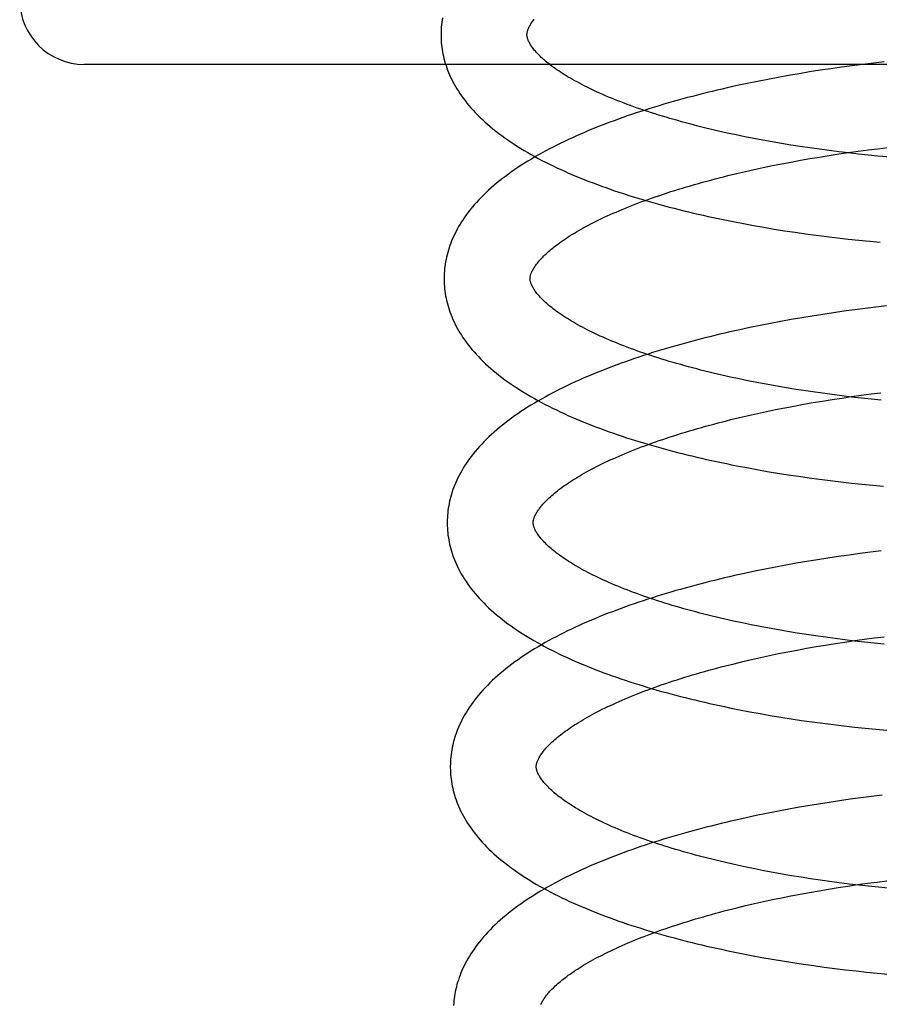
# Model space of a CAD drawing. Header units: inches. Extents: x 0 to 184, y 0 to 119.
# Tile 81 of 113: x 110.15 to 110.35, y 39.717 to 39.946. Entities that reach past the tile are written whole.
import ezdxf

# ---------------------------------------------------------------- set-up
doc = ezdxf.new("R2010")
doc.units = ezdxf.units.IN
doc.header["$LTSCALE"] = 10.121375
doc.header["$MEASUREMENT"] = 0
doc.linetypes.add('HIDDEN', pattern=[0.2, 0.1, -0.1])
doc.layers.add('DEFAULT_2', color=8, linetype='HIDDEN')

msp = doc.modelspace()

# ---------------------------------------------------------------- linework, layer by layer
at = {"layer": 'DEFAULT_2', "color": 8, "linetype": 'HIDDEN'}
for p, q in [((110.16748, 43.40315), (110.16748, 37.90265)), ((110.34858, 39.93628), (110.3461, 39.93597)), ((110.35107, 39.93656), (110.34858, 39.93628)), ((110.72498, 39.93597), (110.16498, 39.93597)), ((110.33375, 39.93421), (110.3313, 39.93381)), ((110.33621, 39.9346), (110.33375, 39.93421)), ((110.33867, 39.93497), (110.33621, 39.9346)), ((110.34114, 39.93532), (110.33867, 39.93497)), ((110.34362, 39.93566), (110.34114, 39.93532)), ((110.3461, 39.93597), (110.34362, 39.93566)), ((110.31925, 39.93153), (110.31689, 39.93102)), ((110.32163, 39.93202), (110.31925, 39.93153)), ((110.32403, 39.93249), (110.32163, 39.93202)), ((110.32644, 39.93295), (110.32403, 39.93249)), ((110.32887, 39.93339), (110.32644, 39.93295)), ((110.3313, 39.93381), (110.32887, 39.93339)), ((110.31689, 39.93102), (110.31454, 39.9305)), ((110.31869, 39.91914), (110.31663, 39.91956)), ((110.32078, 39.91872), (110.31869, 39.91914)), ((110.3229, 39.91832), (110.32078, 39.91872)), ((110.32503, 39.91794), (110.3229, 39.91832)), ((110.32719, 39.91756), (110.32503, 39.91794)), ((110.32937, 39.9172), (110.32719, 39.91756)), ((110.33157, 39.91686), (110.32937, 39.9172)), ((110.33379, 39.91653), (110.33157, 39.91686)), ((110.33602, 39.91621), (110.33379, 39.91653)), ((110.33826, 39.91591), (110.33602, 39.91621)), ((110.34052, 39.91562), (110.33826, 39.91591)), ((110.34279, 39.91535), (110.34052, 39.91562)), ((110.34279, 39.91545), (110.34506, 39.91576)), ((110.34506, 39.91576), (110.34734, 39.91606)), ((110.34734, 39.91606), (110.34962, 39.91635)), ((110.34962, 39.91635), (110.35191, 39.91662)), ((110.32726, 39.91284), (110.32943, 39.91325)), ((110.32943, 39.91325), (110.33162, 39.91365)), ((110.33162, 39.91365), (110.33382, 39.91404)), ((110.33382, 39.91404), (110.33604, 39.91441)), ((110.33604, 39.91441), (110.33828, 39.91477)), ((110.33828, 39.91477), (110.34053, 39.91512)), ((110.34053, 39.91512), (110.34279, 39.91545)), ((110.34507, 39.91509), (110.34279, 39.91535)), ((110.34735, 39.91485), (110.34507, 39.91509)), ((110.34964, 39.91462), (110.34735, 39.91485)), ((110.31675, 39.91057), (110.3188, 39.91105)), ((110.3188, 39.91105), (110.32088, 39.91151)), ((110.32088, 39.91151), (110.32298, 39.91197)), ((110.32298, 39.91197), (110.32511, 39.91241)), ((110.32511, 39.91241), (110.32726, 39.91284)), ((110.31472, 39.91008), (110.31675, 39.91057)), ((110.31833, 39.89892), (110.32071, 39.89848)), ((110.32071, 39.89848), (110.3231, 39.89806)), ((110.3231, 39.89806), (110.32551, 39.89766)), ((110.32551, 39.89766), (110.32794, 39.89727)), ((110.32794, 39.89727), (110.33037, 39.8969)), ((110.33037, 39.8969), (110.33282, 39.89655)), ((110.33282, 39.89655), (110.33528, 39.89622)), ((110.33528, 39.89622), (110.33775, 39.8959)), ((110.33775, 39.8959), (110.34022, 39.8956)), ((110.34022, 39.8956), (110.3427, 39.89532)), ((110.3427, 39.89532), (110.34518, 39.89506)), ((110.34518, 39.89506), (110.34767, 39.89481)), ((110.34767, 39.89481), (110.35015, 39.89458)), ((110.34422, 39.87885), (110.34174, 39.87851)), ((110.3467, 39.87917), (110.34422, 39.87885)), ((110.34918, 39.87947), (110.3467, 39.87917)), ((110.35166, 39.87975), (110.34918, 39.87947)), ((110.32948, 39.87658), (110.32705, 39.87614)), ((110.33191, 39.877), (110.32948, 39.87658)), ((110.33436, 39.8774), (110.33191, 39.877)), ((110.33681, 39.87779), (110.33436, 39.8774)), ((110.33927, 39.87816), (110.33681, 39.87779)), ((110.34174, 39.87851), (110.33927, 39.87816)), ((110.31987, 39.87472), (110.31751, 39.87421)), ((110.32225, 39.87521), (110.31987, 39.87472)), ((110.32465, 39.87568), (110.32225, 39.87521)), ((110.32705, 39.87614), (110.32465, 39.87568)), ((110.31751, 39.87421), (110.31517, 39.87369)), ((110.31941, 39.86235), (110.31735, 39.86277)), ((110.3215, 39.86193), (110.31941, 39.86235)), ((110.32362, 39.86153), (110.3215, 39.86193)), ((110.32576, 39.86114), (110.32362, 39.86153)), ((110.32791, 39.86077), (110.32576, 39.86114)), ((110.33009, 39.86041), (110.32791, 39.86077)), ((110.33229, 39.86007), (110.33009, 39.86041)), ((110.33451, 39.85974), (110.33229, 39.86007)), ((110.33674, 39.85942), (110.33451, 39.85974)), ((110.33898, 39.85912), (110.33674, 39.85942)), ((110.34124, 39.85883), (110.33898, 39.85912)), ((110.339, 39.85798), (110.34125, 39.85832)), ((110.34351, 39.85856), (110.34124, 39.85883)), ((110.34125, 39.85832), (110.34351, 39.85865)), ((110.34351, 39.85865), (110.34578, 39.85897)), ((110.34579, 39.8583), (110.34351, 39.85856)), ((110.34578, 39.85897), (110.34805, 39.85927)), ((110.34807, 39.85806), (110.34579, 39.8583)), ((110.34805, 39.85927), (110.35034, 39.85956)), ((110.32582, 39.85562), (110.32797, 39.85604)), ((110.32797, 39.85604), (110.33014, 39.85646)), ((110.33014, 39.85646), (110.33233, 39.85686)), ((110.33233, 39.85686), (110.33454, 39.85725)), ((110.33454, 39.85725), (110.33676, 39.85762)), ((110.33676, 39.85762), (110.339, 39.85798)), ((110.35036, 39.85783), (110.34807, 39.85806)), ((110.31544, 39.85329), (110.31746, 39.85378)), ((110.31746, 39.85378), (110.31951, 39.85425)), ((110.31951, 39.85425), (110.32159, 39.85472)), ((110.32159, 39.85472), (110.3237, 39.85518)), ((110.3237, 39.85518), (110.32582, 39.85562)), ((110.31911, 39.84212), (110.32149, 39.84168)), ((110.32149, 39.84168), (110.32389, 39.84126)), ((110.32389, 39.84126), (110.3263, 39.84086)), ((110.3263, 39.84086), (110.32873, 39.84047)), ((110.32873, 39.84047), (110.33117, 39.8401)), ((110.33117, 39.8401), (110.33361, 39.83975)), ((110.33361, 39.83975), (110.33607, 39.83942)), ((110.33607, 39.83942), (110.33854, 39.8391)), ((110.33854, 39.8391), (110.34101, 39.8388)), ((110.34101, 39.8388), (110.34349, 39.83852)), ((110.34349, 39.83852), (110.34598, 39.83826)), ((110.34598, 39.83826), (110.34847, 39.83801)), ((110.34847, 39.83801), (110.35095, 39.83778)), ((110.34297, 39.82179), (110.34049, 39.82144)), ((110.34545, 39.82213), (110.34297, 39.82179)), ((110.34794, 39.82244), (110.34545, 39.82213)), ((110.35043, 39.82274), (110.34794, 39.82244)), ((110.32822, 39.81943), (110.3258, 39.81897)), ((110.33065, 39.81987), (110.32822, 39.81943)), ((110.3331, 39.82028), (110.33065, 39.81987)), ((110.33555, 39.82069), (110.3331, 39.82028)), ((110.33802, 39.82107), (110.33555, 39.82069)), ((110.34049, 39.82144), (110.33802, 39.82107)), ((110.31863, 39.81751), (110.31628, 39.81699)), ((110.321, 39.81801), (110.31863, 39.81751)), ((110.32339, 39.8185), (110.321, 39.81801)), ((110.3258, 39.81897), (110.32339, 39.8185)), ((110.32013, 39.80555), (110.31807, 39.80598)), ((110.32222, 39.80514), (110.32013, 39.80555)), ((110.32434, 39.80474), (110.32222, 39.80514)), ((110.32648, 39.80435), (110.32434, 39.80474)), ((110.32864, 39.80398), (110.32648, 39.80435)), ((110.33082, 39.80362), (110.32864, 39.80398)), ((110.33301, 39.80328), (110.33082, 39.80362)), ((110.33523, 39.80294), (110.33301, 39.80328)), ((110.33746, 39.80263), (110.33523, 39.80294)), ((110.33971, 39.80233), (110.33746, 39.80263)), ((110.33748, 39.80083), (110.33972, 39.80119)), ((110.34196, 39.80204), (110.33971, 39.80233)), ((110.33972, 39.80119), (110.34197, 39.80153)), ((110.34423, 39.80177), (110.34196, 39.80204)), ((110.34197, 39.80153), (110.34423, 39.80186)), ((110.34423, 39.80186), (110.3465, 39.80218)), ((110.34651, 39.80151), (110.34423, 39.80177)), ((110.3465, 39.80218), (110.34877, 39.80248)), ((110.34879, 39.80127), (110.34651, 39.80151)), ((110.34877, 39.80248), (110.35106, 39.80276)), ((110.35108, 39.80104), (110.34879, 39.80127)), ((110.32442, 39.79838), (110.32654, 39.79883)), ((110.32654, 39.79883), (110.32869, 39.79925)), ((110.32869, 39.79925), (110.33086, 39.79967)), ((110.33086, 39.79967), (110.33305, 39.80007)), ((110.33305, 39.80007), (110.33526, 39.80046)), ((110.33526, 39.80046), (110.33748, 39.80083)), ((110.31616, 39.7965), (110.31818, 39.79699)), ((110.31818, 39.79699), (110.32023, 39.79746)), ((110.32023, 39.79746), (110.32231, 39.79793)), ((110.32231, 39.79793), (110.32442, 39.79838)), ((110.31983, 39.78532), (110.32222, 39.78489)), ((110.32222, 39.78489), (110.32461, 39.78447)), ((110.32461, 39.78447), (110.32703, 39.78406)), ((110.32703, 39.78406), (110.32945, 39.78368)), ((110.32945, 39.78368), (110.33189, 39.78331)), ((110.33189, 39.78331), (110.33434, 39.78296)), ((110.33434, 39.78296), (110.3368, 39.78263)), ((110.3368, 39.78263), (110.33927, 39.78231)), ((110.33927, 39.78231), (110.34174, 39.78201)), ((110.34174, 39.78201), (110.34422, 39.78173)), ((110.34422, 39.78173), (110.3467, 39.78146)), ((110.3467, 39.78146), (110.34919, 39.78122)), ((110.34919, 39.78122), (110.35168, 39.78099)), ((110.34072, 39.76458), (110.33826, 39.76421)), ((110.34319, 39.76493), (110.34072, 39.76458)), ((110.34566, 39.76527), (110.34319, 39.76493)), ((110.34814, 39.76559), (110.34566, 39.76527)), ((110.35062, 39.76589), (110.34814, 39.76559)), ((110.32609, 39.7621), (110.3237, 39.76163)), ((110.3285, 39.76256), (110.32609, 39.7621)), ((110.33092, 39.763), (110.3285, 39.76256)), ((110.33336, 39.76342), (110.33092, 39.763)), ((110.3358, 39.76382), (110.33336, 39.76342)), ((110.33826, 39.76421), (110.3358, 39.76382)), ((110.31896, 39.76063), (110.31661, 39.76011)), ((110.32132, 39.76114), (110.31896, 39.76063)), ((110.3237, 39.76163), (110.32132, 39.76114)), ((110.32103, 39.74873), (110.31896, 39.74915)), ((110.32313, 39.74831), (110.32103, 39.74873)), ((110.32525, 39.74791), (110.32313, 39.74831)), ((110.32739, 39.74753), (110.32525, 39.74791)), ((110.32956, 39.74715), (110.32739, 39.74753)), ((110.33175, 39.7468), (110.32956, 39.74715)), ((110.33395, 39.74645), (110.33175, 39.7468)), ((110.33617, 39.74612), (110.33395, 39.74645)), ((110.33841, 39.7458), (110.33617, 39.74612)), ((110.34946, 39.74568), (110.35175, 39.74597)), ((110.33374, 39.74327), (110.33595, 39.74366)), ((110.33595, 39.74366), (110.33817, 39.74403)), ((110.33817, 39.74403), (110.34041, 39.74439)), ((110.34066, 39.7455), (110.33841, 39.7458)), ((110.34041, 39.74439), (110.34266, 39.74474)), ((110.34292, 39.74522), (110.34066, 39.7455)), ((110.34266, 39.74474), (110.34492, 39.74507)), ((110.3452, 39.74495), (110.34292, 39.74522)), ((110.34492, 39.74507), (110.34719, 39.74538)), ((110.34748, 39.74469), (110.3452, 39.74495)), ((110.34719, 39.74538), (110.34946, 39.74568)), ((110.34977, 39.74445), (110.34748, 39.74469)), ((110.35206, 39.74422), (110.34977, 39.74445)), ((110.323, 39.74113), (110.3251, 39.74159)), ((110.3251, 39.74159), (110.32723, 39.74203)), ((110.32723, 39.74203), (110.32938, 39.74246)), ((110.32938, 39.74246), (110.33155, 39.74287)), ((110.33155, 39.74287), (110.33374, 39.74327)), ((110.31685, 39.7397), (110.31887, 39.74019)), ((110.31887, 39.74019), (110.32092, 39.74067)), ((110.32092, 39.74067), (110.323, 39.74113)), ((110.32024, 39.72859), (110.32261, 39.72815)), ((110.32261, 39.72815), (110.325, 39.72773)), ((110.325, 39.72773), (110.32741, 39.72733)), ((110.32741, 39.72733), (110.32983, 39.72694)), ((110.32983, 39.72694), (110.33226, 39.72657)), ((110.33226, 39.72657), (110.3347, 39.72622)), ((110.3347, 39.72622), (110.33715, 39.72588)), ((110.33715, 39.72588), (110.33961, 39.72557)), ((110.33961, 39.72557), (110.34207, 39.72526)), ((110.34207, 39.72526), (110.34455, 39.72498)), ((110.34455, 39.72498), (110.34702, 39.72471)), ((110.34702, 39.72471), (110.3495, 39.72447)), ((110.3495, 39.72447), (110.35199, 39.72423))]:
    msp.add_line(p, q, dxfattribs=at)
for points in [[(110.24834, 39.9468), (110.24825, 39.94627), (110.24818, 39.94573), (110.24812, 39.94519), (110.24807, 39.94465), (110.24803, 39.94411), (110.24801, 39.94358), (110.248, 39.94304), (110.248, 39.94259)], [(110.268, 39.94285), (110.268, 39.94295), (110.268, 39.94307), (110.26801, 39.94319), (110.26803, 39.94331), (110.26805, 39.94343), (110.26808, 39.94357), (110.26812, 39.9437), (110.26816, 39.94385), (110.26821, 39.944), (110.26827, 39.94416), (110.26834, 39.94433), (110.26841, 39.9445), (110.2685, 39.94468), (110.26859, 39.94487), (110.2687, 39.94505), (110.26881, 39.94525), (110.26893, 39.94544), (110.26906, 39.94564), (110.2692, 39.94585), (110.26935, 39.94606), (110.26951, 39.94627), (110.26968, 39.94649)], [(110.248, 39.94259), (110.24801, 39.94214), (110.24803, 39.94161), (110.24807, 39.94107), (110.24812, 39.94054), (110.24818, 39.94), (110.24826, 39.93947), (110.24835, 39.93893), (110.24845, 39.9384), (110.24856, 39.93786), (110.24869, 39.93732), (110.24883, 39.93679), (110.24899, 39.93625), (110.24916, 39.93571), (110.24934, 39.93517), (110.24954, 39.93464), (110.24975, 39.9341), (110.24998, 39.93355), (110.25022, 39.93301), (110.25048, 39.93247), (110.25076, 39.93192), (110.25105, 39.93138), (110.25136, 39.93083), (110.25168, 39.93028), (110.25203, 39.92973), (110.25239, 39.92918), (110.25277, 39.92863), (110.25317, 39.92808), (110.25358, 39.92753), (110.25402, 39.92697), (110.25447, 39.92642), (110.25495, 39.92587), (110.25544, 39.92531), (110.25596, 39.92476), (110.25649, 39.92421), (110.25704, 39.92366), (110.25761, 39.92311), (110.2582, 39.92257), (110.25881, 39.92203), (110.25944, 39.92149), (110.26008, 39.92096), (110.26074, 39.92043), (110.26142, 39.91991), (110.26211, 39.91939), (110.26282, 39.91888), (110.26354, 39.91838), (110.26428, 39.91788), (110.26503, 39.91738), (110.26579, 39.91689), (110.26657, 39.91641), (110.26736, 39.91593), (110.26816, 39.91546), (110.26897, 39.915), (110.2698, 39.91454), (110.27063, 39.91409), (110.27148, 39.91364), (110.27233, 39.9132), (110.2732, 39.91277), (110.27408, 39.91234), (110.27497, 39.91192), (110.27586, 39.9115), (110.27677, 39.91109), (110.27769, 39.91069), (110.27861, 39.91029), (110.27955, 39.90989), (110.2805, 39.9095), (110.28145, 39.90912), (110.28241, 39.90874), (110.28339, 39.90837), (110.28437, 39.908), (110.28535, 39.90764), (110.28635, 39.90728), (110.28736, 39.90693), (110.28837, 39.90658), (110.28939, 39.90623), (110.29042, 39.9059), (110.29145, 39.90556), (110.2925, 39.90523), (110.29355, 39.90491), (110.29461, 39.90459), (110.29567, 39.90427), (110.29675, 39.90396), (110.29783, 39.90366), (110.29892, 39.90336), (110.30001, 39.90306), (110.30111, 39.90277), (110.30222, 39.90248), (110.30333, 39.9022), (110.30445, 39.90192), (110.30558, 39.90164), (110.30671, 39.90137), (110.30785, 39.90111), (110.30899, 39.90085), (110.31014, 39.90059), (110.31129, 39.90034), (110.31245, 39.90009), (110.31362, 39.89985), (110.31479, 39.89961), (110.31596, 39.89938), (110.31833, 39.89892)], [(110.31663, 39.91956), (110.3146, 39.92), (110.31359, 39.92023), (110.31259, 39.92045), (110.3116, 39.92068), (110.31062, 39.92092), (110.30964, 39.92115), (110.30867, 39.92139), (110.30772, 39.92163), (110.30677, 39.92188), (110.30582, 39.92212), (110.30489, 39.92237), (110.30397, 39.92262), (110.30306, 39.92288), (110.30215, 39.92313), (110.30126, 39.92339), (110.30037, 39.92365), (110.2995, 39.92392), (110.29863, 39.92418), (110.29778, 39.92445), (110.29693, 39.92472), (110.2961, 39.92499), (110.29528, 39.92527), (110.29447, 39.92554), (110.29366, 39.92582), (110.29287, 39.9261), (110.2921, 39.92638), (110.29133, 39.92666), (110.29058, 39.92695), (110.28983, 39.92723), (110.2891, 39.92752), (110.28838, 39.9278), (110.28768, 39.92809), (110.28698, 39.92838), (110.2863, 39.92867), (110.28563, 39.92896), (110.28498, 39.92925), (110.28433, 39.92954), (110.2837, 39.92983), (110.28308, 39.93012), (110.28247, 39.93042), (110.28188, 39.93071), (110.2813, 39.931), (110.28073, 39.93129), (110.28018, 39.93158), (110.27964, 39.93188), (110.27911, 39.93216), (110.2786, 39.93245), (110.2781, 39.93274), (110.27761, 39.93303), (110.27713, 39.93331), (110.27667, 39.9336), (110.27623, 39.93388), (110.27579, 39.93416), (110.27537, 39.93444), (110.27496, 39.93472), (110.27457, 39.935), (110.27418, 39.93527), (110.27381, 39.93554), (110.27346, 39.93581), (110.27312, 39.93608), (110.27279, 39.93634), (110.27247, 39.9366), (110.27216, 39.93686), (110.27187, 39.93711), (110.27159, 39.93736), (110.27133, 39.93761), (110.27107, 39.93786), (110.27083, 39.9381), (110.27059, 39.93833), (110.27037, 39.93857), (110.27016, 39.93879), (110.26996, 39.93902), (110.26978, 39.93924), (110.2696, 39.93945), (110.26944, 39.93966), (110.26928, 39.93987), (110.26914, 39.94007), (110.269, 39.94027), (110.26887, 39.94047), (110.26876, 39.94066), (110.26865, 39.94085), (110.26855, 39.94103), (110.26846, 39.94121), (110.26837, 39.94138), (110.2683, 39.94154), (110.26824, 39.9417), (110.26818, 39.94185), (110.26814, 39.942), (110.2681, 39.94213), (110.26807, 39.94227), (110.26804, 39.94239), (110.26802, 39.94251), (110.26801, 39.94263), (110.268, 39.94274), (110.268, 39.94285)], [(110.31454, 39.9305), (110.31338, 39.93023), (110.31222, 39.92996), (110.31106, 39.92968), (110.30991, 39.9294), (110.30877, 39.92912), (110.30763, 39.92883), (110.30649, 39.92853), (110.30537, 39.92823), (110.30424, 39.92793), (110.30313, 39.92762), (110.30202, 39.92731), (110.30092, 39.927), (110.29982, 39.92668), (110.29874, 39.92635), (110.29765, 39.92602), (110.29658, 39.92569), (110.29551, 39.92535), (110.29445, 39.92501), (110.2934, 39.92467), (110.29235, 39.92431), (110.29132, 39.92396), (110.29029, 39.9236), (110.28927, 39.92323), (110.28825, 39.92287), (110.28725, 39.92249), (110.28625, 39.92211), (110.28526, 39.92173), (110.28428, 39.92134), (110.28331, 39.92095), (110.28234, 39.92055), (110.28139, 39.92015), (110.28044, 39.91974), (110.2795, 39.91933), (110.27858, 39.91891), (110.27766, 39.91849), (110.27675, 39.91806), (110.27585, 39.91762), (110.27496, 39.91718), (110.27408, 39.91674), (110.27322, 39.91629), (110.27236, 39.91583), (110.27151, 39.91537), (110.27067, 39.9149), (110.26985, 39.91443), (110.26903, 39.91395), (110.26823, 39.91347), (110.26744, 39.91298), (110.26666, 39.91248), (110.26589, 39.91198), (110.26514, 39.91147), (110.2644, 39.91095), (110.26368, 39.91043), (110.26297, 39.90991), (110.26227, 39.90938), (110.26159, 39.90884), (110.26093, 39.9083), (110.26028, 39.90776), (110.25965, 39.90721), (110.25903, 39.90666), (110.25844, 39.9061), (110.25786, 39.90554), (110.2573, 39.90498), (110.25676, 39.90442), (110.25624, 39.90385), (110.25574, 39.90329), (110.25526, 39.90272), (110.2548, 39.90215), (110.25435, 39.90159), (110.25393, 39.90102), (110.25353, 39.90046), (110.25314, 39.8999), (110.25278, 39.89933), (110.25243, 39.89877), (110.2521, 39.89821), (110.25178, 39.89766), (110.25149, 39.8971), (110.25121, 39.89655), (110.25095, 39.896), (110.2507, 39.89545), (110.25047, 39.8949), (110.25026, 39.89435), (110.25006, 39.8938), (110.24987, 39.89326), (110.2497, 39.89271), (110.24955, 39.89217), (110.24941, 39.89163), (110.24928, 39.89109), (110.24916, 39.89055), (110.24906, 39.89001), (110.24897, 39.88947), (110.2489, 39.88893), (110.24884, 39.8884), (110.24879, 39.88786), (110.24875, 39.88732), (110.24873, 39.88678), (110.24872, 39.88625), (110.24872, 39.8858)], [(110.35308, 39.91431), (110.35079, 39.91451), (110.34964, 39.91462)], [(110.26872, 39.88606), (110.26872, 39.88616), (110.26872, 39.88628), (110.26873, 39.8864), (110.26875, 39.88652), (110.26877, 39.88664), (110.2688, 39.88677), (110.26884, 39.88691), (110.26888, 39.88706), (110.26893, 39.88721), (110.26899, 39.88737), (110.26906, 39.88754), (110.26914, 39.88772), (110.26922, 39.8879), (110.26932, 39.88808), (110.26942, 39.88827), (110.26953, 39.88846), (110.26966, 39.88866), (110.26979, 39.88886), (110.26993, 39.88906), (110.27007, 39.88927), (110.27023, 39.88949), (110.27041, 39.88971), (110.27059, 39.88993), (110.27078, 39.89016), (110.27098, 39.8904), (110.2712, 39.89064), (110.27142, 39.89088), (110.27166, 39.89113), (110.27191, 39.89138), (110.27217, 39.89163), (110.27245, 39.89189), (110.27273, 39.89215), (110.27303, 39.89242), (110.27334, 39.89269), (110.27366, 39.89296), (110.274, 39.89323), (110.27435, 39.89351), (110.27471, 39.89379), (110.27508, 39.89407), (110.27547, 39.89436), (110.27587, 39.89465), (110.27629, 39.89494), (110.27672, 39.89523), (110.27716, 39.89552), (110.27761, 39.89582), (110.27808, 39.89612), (110.27856, 39.89642), (110.27905, 39.89672), (110.27955, 39.89702), (110.28007, 39.89732), (110.28061, 39.89763), (110.28115, 39.89793), (110.28171, 39.89824), (110.28229, 39.89854), (110.28287, 39.89885), (110.28347, 39.89916), (110.28408, 39.89947), (110.28471, 39.89977), (110.28534, 39.90008), (110.28599, 39.90039), (110.28666, 39.9007), (110.28733, 39.901), (110.28802, 39.90131), (110.28872, 39.90161), (110.28943, 39.90192), (110.29015, 39.90222), (110.29089, 39.90253), (110.29163, 39.90283), (110.29239, 39.90313), (110.29316, 39.90343), (110.29394, 39.90373), (110.29474, 39.90403), (110.29554, 39.90432), (110.29636, 39.90462), (110.29718, 39.90491), (110.29802, 39.9052), (110.29887, 39.90549), (110.29973, 39.90578), (110.30059, 39.90607), (110.30147, 39.90635), (110.30236, 39.90663), (110.30326, 39.90691), (110.30416, 39.90719), (110.30508, 39.90746), (110.30601, 39.90774), (110.30694, 39.90801), (110.30788, 39.90827), (110.30884, 39.90854), (110.3098, 39.9088), (110.31077, 39.90906), (110.31174, 39.90932), (110.31273, 39.90958), (110.31372, 39.90983), (110.31472, 39.91008)], [(110.24872, 39.8858), (110.24873, 39.88535), (110.24875, 39.88482), (110.24879, 39.88428), (110.24884, 39.88375), (110.2489, 39.88321), (110.24898, 39.88268), (110.24907, 39.88214), (110.24917, 39.8816), (110.24928, 39.88107), (110.24941, 39.88053), (110.24955, 39.87999), (110.24971, 39.87946), (110.24988, 39.87892), (110.25006, 39.87838), (110.25026, 39.87784), (110.25048, 39.8773), (110.2507, 39.87676), (110.25095, 39.87622), (110.25121, 39.87567), (110.25148, 39.87513), (110.25177, 39.87458), (110.25208, 39.87403), (110.25241, 39.87349), (110.25275, 39.87294), (110.25311, 39.87239), (110.25349, 39.87183), (110.25389, 39.87128), (110.25431, 39.87073), (110.25475, 39.87017), (110.2552, 39.86962), (110.25568, 39.86907), (110.25617, 39.86851), (110.25669, 39.86796), (110.25722, 39.86741), (110.25777, 39.86686), (110.25835, 39.86631), (110.25894, 39.86577), (110.25955, 39.86523), (110.26017, 39.86469), (110.26082, 39.86416), (110.26148, 39.86363), (110.26215, 39.86311), (110.26285, 39.86259), (110.26355, 39.86208), (110.26428, 39.86157), (110.26501, 39.86107), (110.26577, 39.86058), (110.26653, 39.86009), (110.26731, 39.85961), (110.2681, 39.85913), (110.2689, 39.85866), (110.26971, 39.85819), (110.27054, 39.85774), (110.27138, 39.85728), (110.27222, 39.85684), (110.27308, 39.8564), (110.27395, 39.85597), (110.27483, 39.85554), (110.27571, 39.85512), (110.27661, 39.8547), (110.27752, 39.85429), (110.27844, 39.85388), (110.27937, 39.85348), (110.2803, 39.85309), (110.28125, 39.8527), (110.2822, 39.85232), (110.28317, 39.85194), (110.28414, 39.85156), (110.28512, 39.8512), (110.28611, 39.85083), (110.28711, 39.85047), (110.28811, 39.85012), (110.28913, 39.84977), (110.29015, 39.84943), (110.29118, 39.84909), (110.29222, 39.84876), (110.29326, 39.84843), (110.29431, 39.84811), (110.29537, 39.84779), (110.29644, 39.84747), (110.29751, 39.84716), (110.29859, 39.84685), (110.29968, 39.84655), (110.30078, 39.84626), (110.30188, 39.84596), (110.30299, 39.84568), (110.3041, 39.84539), (110.30522, 39.84511), (110.30635, 39.84484), (110.30748, 39.84457), (110.30862, 39.84431), (110.30977, 39.84404), (110.31092, 39.84379), (110.31207, 39.84354), (110.31323, 39.84329), (110.3144, 39.84305), (110.31557, 39.84281), (110.31674, 39.84257), (110.31911, 39.84212)], [(110.31735, 39.86277), (110.31532, 39.86321), (110.31431, 39.86343), (110.31331, 39.86366), (110.31232, 39.86389), (110.31134, 39.86412), (110.31036, 39.86436), (110.30939, 39.8646), (110.30844, 39.86484), (110.30749, 39.86508), (110.30654, 39.86533), (110.30561, 39.86558), (110.30469, 39.86583), (110.30378, 39.86609), (110.30287, 39.86634), (110.30198, 39.8666), (110.30109, 39.86686), (110.30022, 39.86713), (110.29935, 39.86739), (110.2985, 39.86766), (110.29765, 39.86793), (110.29682, 39.8682), (110.296, 39.86848), (110.29518, 39.86875), (110.29438, 39.86903), (110.29359, 39.86931), (110.29282, 39.86959), (110.29205, 39.86987), (110.2913, 39.87016), (110.29055, 39.87044), (110.28982, 39.87073), (110.2891, 39.87101), (110.2884, 39.8713), (110.2877, 39.87159), (110.28702, 39.87188), (110.28635, 39.87217), (110.2857, 39.87246), (110.28505, 39.87275), (110.28442, 39.87304), (110.2838, 39.87333), (110.28319, 39.87363), (110.2826, 39.87392), (110.28202, 39.87421), (110.28145, 39.8745), (110.2809, 39.87479), (110.28036, 39.87508), (110.27983, 39.87537), (110.27932, 39.87566), (110.27882, 39.87595), (110.27833, 39.87624), (110.27785, 39.87652), (110.27739, 39.87681), (110.27695, 39.87709), (110.27651, 39.87737), (110.27609, 39.87765), (110.27568, 39.87793), (110.27529, 39.87821), (110.2749, 39.87848), (110.27453, 39.87875), (110.27418, 39.87902), (110.27384, 39.87929), (110.27351, 39.87955), (110.27319, 39.87981), (110.27288, 39.88007), (110.27259, 39.88032), (110.27231, 39.88057), (110.27205, 39.88082), (110.27179, 39.88106), (110.27155, 39.8813), (110.27131, 39.88154), (110.27109, 39.88177), (110.27088, 39.882), (110.27069, 39.88223), (110.2705, 39.88245), (110.27032, 39.88266), (110.27016, 39.88287), (110.27, 39.88308), (110.26986, 39.88328), (110.26972, 39.88348), (110.26959, 39.88368), (110.26948, 39.88387), (110.26937, 39.88405), (110.26927, 39.88424), (110.26918, 39.88441), (110.2691, 39.88459), (110.26902, 39.88475), (110.26896, 39.88491), (110.2689, 39.88506), (110.26886, 39.88521), (110.26882, 39.88534), (110.26879, 39.88547), (110.26876, 39.8856), (110.26874, 39.88572), (110.26873, 39.88584), (110.26872, 39.88595), (110.26872, 39.88606)], [(110.31517, 39.87369), (110.314, 39.87342), (110.31284, 39.87315), (110.31169, 39.87287), (110.31054, 39.87259), (110.3094, 39.8723), (110.30826, 39.87201), (110.30713, 39.87172), (110.306, 39.87142), (110.30488, 39.87112), (110.30377, 39.87081), (110.30266, 39.8705), (110.30156, 39.87018), (110.30046, 39.86986), (110.29938, 39.86954), (110.2983, 39.86921), (110.29722, 39.86888), (110.29616, 39.86854), (110.2951, 39.8682), (110.29405, 39.86785), (110.293, 39.8675), (110.29197, 39.86714), (110.29094, 39.86678), (110.28992, 39.86642), (110.28891, 39.86605), (110.2879, 39.86568), (110.2869, 39.8653), (110.28592, 39.86491), (110.28494, 39.86453), (110.28397, 39.86413), (110.283, 39.86373), (110.28205, 39.86333), (110.2811, 39.86292), (110.28017, 39.86251), (110.27924, 39.86209), (110.27833, 39.86167), (110.27742, 39.86124), (110.27652, 39.86081), (110.27563, 39.86037), (110.27476, 39.85992), (110.27389, 39.85947), (110.27303, 39.85902), (110.27219, 39.85856), (110.27135, 39.85809), (110.27053, 39.85762), (110.26971, 39.85714), (110.26891, 39.85665), (110.26812, 39.85616), (110.26734, 39.85567), (110.26658, 39.85516), (110.26583, 39.85466), (110.26509, 39.85414), (110.26437, 39.85362), (110.26366, 39.8531), (110.26297, 39.85257), (110.26229, 39.85203), (110.26163, 39.8515), (110.26098, 39.85095), (110.26035, 39.8504), (110.25974, 39.84985), (110.25914, 39.8493), (110.25857, 39.84874), (110.25801, 39.84818), (110.25747, 39.84761), (110.25695, 39.84705), (110.25645, 39.84648), (110.25596, 39.84591), (110.2555, 39.84535), (110.25506, 39.84478), (110.25464, 39.84422), (110.25424, 39.84365), (110.25385, 39.84309), (110.25349, 39.84253), (110.25314, 39.84197), (110.25281, 39.84141), (110.2525, 39.84086), (110.25221, 39.8403), (110.25193, 39.83975), (110.25167, 39.8392), (110.25142, 39.83865), (110.25119, 39.8381), (110.25098, 39.83755), (110.25078, 39.83701), (110.25059, 39.83646), (110.25042, 39.83592), (110.25027, 39.83538), (110.25012, 39.83483), (110.25, 39.83429), (110.24988, 39.83375), (110.24978, 39.83321), (110.24969, 39.83268), (110.24962, 39.83214), (110.24956, 39.8316), (110.24951, 39.83107), (110.24947, 39.83053), (110.24945, 39.82999), (110.24944, 39.82946), (110.24944, 39.82901)], [(110.26944, 39.82927), (110.26944, 39.82937), (110.26944, 39.82949), (110.26945, 39.8296), (110.26947, 39.82972), (110.26949, 39.82985), (110.26952, 39.82998), (110.26956, 39.83012), (110.2696, 39.83027), (110.26965, 39.83042), (110.26971, 39.83058), (110.26978, 39.83075), (110.26985, 39.83092), (110.26994, 39.8311), (110.27004, 39.83128), (110.27014, 39.83147), (110.27025, 39.83167), (110.27037, 39.83186), (110.2705, 39.83207), (110.27065, 39.83227), (110.27079, 39.83248), (110.27095, 39.8327), (110.27113, 39.83292), (110.27131, 39.83314), (110.2715, 39.83337), (110.2717, 39.83361), (110.27192, 39.83384), (110.27214, 39.83409), (110.27238, 39.83433), (110.27263, 39.83458), (110.27289, 39.83484), (110.27316, 39.8351), (110.27345, 39.83536), (110.27375, 39.83562), (110.27406, 39.83589), (110.27438, 39.83616), (110.27472, 39.83644), (110.27507, 39.83672), (110.27543, 39.837), (110.2758, 39.83728), (110.27619, 39.83757), (110.27659, 39.83785), (110.27701, 39.83815), (110.27743, 39.83844), (110.27787, 39.83873), (110.27833, 39.83903), (110.27879, 39.83933), (110.27927, 39.83962), (110.27977, 39.83992), (110.28027, 39.84023), (110.28079, 39.84053), (110.28132, 39.84083), (110.28187, 39.84114), (110.28243, 39.84144), (110.283, 39.84175), (110.28359, 39.84206), (110.28419, 39.84237), (110.2848, 39.84267), (110.28543, 39.84298), (110.28606, 39.84329), (110.28671, 39.8436), (110.28737, 39.8439), (110.28805, 39.84421), (110.28873, 39.84452), (110.28943, 39.84482), (110.29014, 39.84513), (110.29087, 39.84543), (110.2916, 39.84573), (110.29235, 39.84604), (110.29311, 39.84634), (110.29388, 39.84664), (110.29466, 39.84694), (110.29545, 39.84723), (110.29626, 39.84753), (110.29707, 39.84782), (110.2979, 39.84812), (110.29874, 39.84841), (110.29959, 39.8487), (110.30044, 39.84899), (110.30131, 39.84927), (110.30219, 39.84956), (110.30308, 39.84984), (110.30397, 39.85012), (110.30488, 39.8504), (110.3058, 39.85067), (110.30672, 39.85094), (110.30766, 39.85121), (110.3086, 39.85148), (110.30955, 39.85175), (110.31051, 39.85201), (110.31148, 39.85227), (110.31246, 39.85253), (110.31345, 39.85278), (110.31444, 39.85304), (110.31544, 39.85329)], [(110.24944, 39.82901), (110.24945, 39.82856), (110.24947, 39.82803), (110.24951, 39.82749), (110.24956, 39.82695), (110.24962, 39.82642), (110.2497, 39.82588), (110.24979, 39.82535), (110.24989, 39.82481), (110.25, 39.82428), (110.25013, 39.82374), (110.25027, 39.8232), (110.25043, 39.82267), (110.2506, 39.82213), (110.25078, 39.82159), (110.25098, 39.82105), (110.2512, 39.82051), (110.25142, 39.81997), (110.25167, 39.81942), (110.25193, 39.81888), (110.2522, 39.81834), (110.25249, 39.81779), (110.2528, 39.81724), (110.25313, 39.81669), (110.25347, 39.81614), (110.25383, 39.81559), (110.25421, 39.81504), (110.25461, 39.81449), (110.25503, 39.81394), (110.25547, 39.81338), (110.25592, 39.81283), (110.2564, 39.81227), (110.25689, 39.81172), (110.25741, 39.81117), (110.25794, 39.81062), (110.25849, 39.81007), (110.25907, 39.80952), (110.25966, 39.80898), (110.26027, 39.80844), (110.26089, 39.8079), (110.26154, 39.80737), (110.2622, 39.80684), (110.26288, 39.80632), (110.26357, 39.8058), (110.26428, 39.80529), (110.265, 39.80478), (110.26574, 39.80428), (110.26649, 39.80378), (110.26725, 39.8033), (110.26803, 39.80281), (110.26882, 39.80234), (110.26962, 39.80187), (110.27044, 39.8014), (110.27126, 39.80094), (110.2721, 39.80049), (110.27294, 39.80005), (110.2738, 39.79961), (110.27467, 39.79917), (110.27555, 39.79874), (110.27644, 39.79832), (110.27734, 39.79791), (110.27824, 39.7975), (110.27916, 39.79709), (110.28009, 39.79669), (110.28103, 39.7963), (110.28197, 39.79591), (110.28293, 39.79552), (110.28389, 39.79515), (110.28486, 39.79477), (110.28584, 39.7944), (110.28683, 39.79404), (110.28783, 39.79368), (110.28884, 39.79333), (110.28985, 39.79298), (110.29087, 39.79264), (110.2919, 39.7923), (110.29294, 39.79197), (110.29398, 39.79164), (110.29503, 39.79131), (110.29609, 39.79099), (110.29716, 39.79068), (110.29824, 39.79037), (110.29932, 39.79006), (110.30041, 39.78976), (110.3015, 39.78946), (110.3026, 39.78917), (110.30371, 39.78888), (110.30483, 39.7886), (110.30595, 39.78832), (110.30707, 39.78805), (110.30821, 39.78778), (110.30935, 39.78751), (110.31049, 39.78725), (110.31164, 39.787), (110.3128, 39.78674), (110.31396, 39.7865), (110.31512, 39.78625), (110.31629, 39.78601), (110.31747, 39.78578), (110.31983, 39.78532)], [(110.31807, 39.80598), (110.31604, 39.80642), (110.31503, 39.80664), (110.31403, 39.80687), (110.31304, 39.8071), (110.31206, 39.80733), (110.31108, 39.80757), (110.31011, 39.80781), (110.30916, 39.80805), (110.30821, 39.80829), (110.30726, 39.80854), (110.30633, 39.80879), (110.30541, 39.80904), (110.3045, 39.8093), (110.30359, 39.80955), (110.3027, 39.80981), (110.30181, 39.81007), (110.30094, 39.81034), (110.30007, 39.8106), (110.29922, 39.81087), (110.29837, 39.81114), (110.29754, 39.81141), (110.29672, 39.81169), (110.29591, 39.81196), (110.2951, 39.81224), (110.29432, 39.81252), (110.29354, 39.8128), (110.29277, 39.81308), (110.29202, 39.81337), (110.29127, 39.81365), (110.29054, 39.81394), (110.28983, 39.81422), (110.28912, 39.81451), (110.28842, 39.8148), (110.28774, 39.81509), (110.28707, 39.81538), (110.28642, 39.81567), (110.28577, 39.81596), (110.28514, 39.81625), (110.28452, 39.81654), (110.28391, 39.81683), (110.28332, 39.81713), (110.28274, 39.81742), (110.28217, 39.81771), (110.28162, 39.818), (110.28108, 39.81829), (110.28055, 39.81858), (110.28004, 39.81887), (110.27954, 39.81916), (110.27905, 39.81945), (110.27858, 39.81973), (110.27811, 39.82002), (110.27767, 39.8203), (110.27723, 39.82058), (110.27681, 39.82086), (110.2764, 39.82114), (110.27601, 39.82141), (110.27562, 39.82169), (110.27525, 39.82196), (110.2749, 39.82223), (110.27456, 39.8225), (110.27423, 39.82276), (110.27391, 39.82302), (110.27361, 39.82328), (110.27331, 39.82353), (110.27303, 39.82378), (110.27277, 39.82403), (110.27251, 39.82427), (110.27227, 39.82451), (110.27203, 39.82475), (110.27181, 39.82498), (110.2716, 39.82521), (110.27141, 39.82544), (110.27122, 39.82566), (110.27104, 39.82587), (110.27088, 39.82608), (110.27072, 39.82629), (110.27058, 39.82649), (110.27044, 39.82669), (110.27031, 39.82689), (110.2702, 39.82708), (110.27009, 39.82726), (110.26999, 39.82745), (110.2699, 39.82762), (110.26982, 39.82779), (110.26974, 39.82796), (110.26968, 39.82812), (110.26963, 39.82827), (110.26958, 39.82841), (110.26954, 39.82855), (110.26951, 39.82868), (110.26948, 39.82881), (110.26946, 39.82893), (110.26945, 39.82905), (110.26944, 39.82916), (110.26944, 39.82927)], [(110.31628, 39.81699), (110.31511, 39.81672), (110.31394, 39.81645), (110.31278, 39.81617), (110.31163, 39.81589), (110.31048, 39.8156), (110.30934, 39.81531), (110.3082, 39.81502), (110.30707, 39.81472), (110.30594, 39.81442), (110.30482, 39.81411), (110.30371, 39.8138), (110.3026, 39.81349), (110.3015, 39.81317), (110.30041, 39.81284), (110.29932, 39.81251), (110.29825, 39.81218), (110.29717, 39.81184), (110.29611, 39.8115), (110.29505, 39.81115), (110.294, 39.8108), (110.29296, 39.81045), (110.29193, 39.81009), (110.2909, 39.80972), (110.28988, 39.80935), (110.28887, 39.80898), (110.28787, 39.8086), (110.28688, 39.80822), (110.28589, 39.80783), (110.28492, 39.80744), (110.28395, 39.80704), (110.28299, 39.80663), (110.28204, 39.80623), (110.2811, 39.80581), (110.28017, 39.8054), (110.27925, 39.80497), (110.27833, 39.80454), (110.27743, 39.80411), (110.27654, 39.80367), (110.27566, 39.80322), (110.27478, 39.80277), (110.27392, 39.80232), (110.27307, 39.80186), (110.27223, 39.80139), (110.2714, 39.80092), (110.27058, 39.80044), (110.26978, 39.79995), (110.26898, 39.79946), (110.2682, 39.79896), (110.26743, 39.79846), (110.26667, 39.79795), (110.26593, 39.79743), (110.2652, 39.79691), (110.26449, 39.79639), (110.26379, 39.79586), (110.2631, 39.79532), (110.26244, 39.79478), (110.26178, 39.79423), (110.26115, 39.79368), (110.26053, 39.79313), (110.25993, 39.79257), (110.25935, 39.79201), (110.25879, 39.79145), (110.25825, 39.79088), (110.25772, 39.79032), (110.25722, 39.78975), (110.25674, 39.78918), (110.25627, 39.78862), (110.25583, 39.78805), (110.2554, 39.78748), (110.25499, 39.78692), (110.25461, 39.78635), (110.25424, 39.78579), (110.25389, 39.78523), (110.25356, 39.78467), (110.25324, 39.78411), (110.25295, 39.78355), (110.25267, 39.78299), (110.2524, 39.78244), (110.25216, 39.78189), (110.25192, 39.78134), (110.25171, 39.78079), (110.25151, 39.78024), (110.25132, 39.7797), (110.25115, 39.77915), (110.25099, 39.77861), (110.25085, 39.77806), (110.25072, 39.77752), (110.25061, 39.77698), (110.2505, 39.77644), (110.25041, 39.7759), (110.25034, 39.77536), (110.25028, 39.77482), (110.25023, 39.77428), (110.25019, 39.77374), (110.25017, 39.77321), (110.25016, 39.77267), (110.25016, 39.77222)], [(110.27016, 39.77247), (110.27016, 39.77258), (110.27016, 39.77269), (110.27017, 39.77281), (110.27019, 39.77293), (110.27021, 39.77306), (110.27024, 39.77319), (110.27028, 39.77333), (110.27032, 39.77347), (110.27037, 39.77363), (110.27043, 39.77379), (110.2705, 39.77395), (110.27057, 39.77413), (110.27066, 39.77431), (110.27076, 39.77449), (110.27086, 39.77468), (110.27097, 39.77488), (110.27109, 39.77507), (110.27123, 39.77528), (110.27137, 39.77548), (110.27152, 39.77569), (110.27167, 39.77591), (110.27185, 39.77613), (110.27203, 39.77635), (110.27222, 39.77658), (110.27242, 39.77681), (110.27264, 39.77705), (110.27286, 39.7773), (110.2731, 39.77754), (110.27335, 39.77779), (110.27361, 39.77805), (110.27388, 39.77831), (110.27417, 39.77857), (110.27447, 39.77883), (110.27478, 39.7791), (110.2751, 39.77937), (110.27544, 39.77965), (110.27579, 39.77992), (110.27615, 39.7802), (110.27652, 39.78049), (110.27691, 39.78078), (110.27731, 39.78106), (110.27773, 39.78135), (110.27815, 39.78165), (110.27859, 39.78194), (110.27905, 39.78224), (110.27951, 39.78253), (110.27999, 39.78283), (110.28049, 39.78313), (110.28099, 39.78343), (110.28151, 39.78374), (110.28204, 39.78404), (110.28259, 39.78435), (110.28315, 39.78465), (110.28372, 39.78496), (110.28431, 39.78527), (110.28491, 39.78557), (110.28552, 39.78588), (110.28615, 39.78619), (110.28678, 39.7865), (110.28743, 39.7868), (110.28809, 39.78711), (110.28877, 39.78742), (110.28946, 39.78772), (110.29015, 39.78803), (110.29087, 39.78833), (110.29159, 39.78864), (110.29232, 39.78894), (110.29307, 39.78924), (110.29383, 39.78955), (110.2946, 39.78985), (110.29538, 39.79015), (110.29618, 39.79044), (110.29698, 39.79074), (110.2978, 39.79103), (110.29862, 39.79133), (110.29946, 39.79162), (110.30031, 39.79191), (110.30116, 39.7922), (110.30203, 39.79248), (110.30291, 39.79277), (110.3038, 39.79305), (110.3047, 39.79333), (110.3056, 39.79361), (110.30652, 39.79388), (110.30744, 39.79415), (110.30838, 39.79442), (110.30932, 39.79469), (110.31027, 39.79496), (110.31123, 39.79522), (110.3122, 39.79548), (110.31318, 39.79574), (110.31417, 39.79599), (110.31516, 39.79625), (110.31616, 39.7965)], [(110.25016, 39.77222), (110.25017, 39.77177), (110.25019, 39.77124), (110.25023, 39.7707), (110.25028, 39.77017), (110.25034, 39.76964), (110.25042, 39.7691), (110.25051, 39.76857), (110.25061, 39.76803), (110.25072, 39.7675), (110.25085, 39.76696), (110.25099, 39.76643), (110.25114, 39.76589), (110.25131, 39.76535), (110.2515, 39.76482), (110.25169, 39.76428), (110.25191, 39.76374), (110.25213, 39.7632), (110.25238, 39.76266), (110.25263, 39.76212), (110.25291, 39.76157), (110.2532, 39.76103), (110.2535, 39.76048), (110.25383, 39.75994), (110.25417, 39.75939), (110.25453, 39.75884), (110.25491, 39.75829), (110.2553, 39.75774), (110.25572, 39.75719), (110.25615, 39.75663), (110.25661, 39.75608), (110.25708, 39.75553), (110.25757, 39.75498), (110.25808, 39.75443), (110.25861, 39.75388), (110.25916, 39.75333), (110.25973, 39.75278), (110.26032, 39.75224), (110.26092, 39.7517), (110.26155, 39.75116), (110.26219, 39.75063), (110.26285, 39.75011), (110.26352, 39.74958), (110.26421, 39.74907), (110.26491, 39.74856), (110.26563, 39.74805), (110.26637, 39.74755), (110.26711, 39.74706), (110.26787, 39.74657), (110.26865, 39.74608), (110.26943, 39.74561), (110.27023, 39.74514), (110.27104, 39.74467), (110.27186, 39.74422), (110.2727, 39.74377), (110.27354, 39.74332), (110.27439, 39.74288), (110.27526, 39.74245), (110.27613, 39.74202), (110.27702, 39.7416), (110.27791, 39.74118), (110.27882, 39.74077), (110.27973, 39.74037), (110.28065, 39.73997), (110.28159, 39.73957), (110.28253, 39.73918), (110.28348, 39.7388), (110.28444, 39.73842), (110.28541, 39.73805), (110.28639, 39.73768), (110.28737, 39.73732), (110.28836, 39.73696), (110.28937, 39.7366), (110.29038, 39.73626), (110.29139, 39.73591), (110.29242, 39.73558), (110.29345, 39.73524), (110.29449, 39.73491), (110.29554, 39.73459), (110.29659, 39.73427), (110.29766, 39.73395), (110.29873, 39.73364), (110.2998, 39.73334), (110.30089, 39.73304), (110.30198, 39.73274), (110.30308, 39.73245), (110.30418, 39.73216), (110.30529, 39.73187), (110.30641, 39.7316), (110.30753, 39.73132), (110.30866, 39.73105), (110.30979, 39.73079), (110.31093, 39.73052), (110.31208, 39.73027), (110.31323, 39.73002), (110.31439, 39.72977), (110.31555, 39.72952), (110.31671, 39.72928), (110.31788, 39.72905), (110.32024, 39.72859)], [(110.31896, 39.74915), (110.31692, 39.74959), (110.31591, 39.74982), (110.31491, 39.75004), (110.31391, 39.75027), (110.31293, 39.75051), (110.31195, 39.75074), (110.31098, 39.75098), (110.31002, 39.75122), (110.30906, 39.75147), (110.30812, 39.75171), (110.30718, 39.75196), (110.30626, 39.75221), (110.30534, 39.75247), (110.30443, 39.75273), (110.30353, 39.75299), (110.30265, 39.75325), (110.30177, 39.75351), (110.3009, 39.75378), (110.30004, 39.75405), (110.2992, 39.75432), (110.29836, 39.75459), (110.29753, 39.75486), (110.29672, 39.75514), (110.29591, 39.75542), (110.29512, 39.7557), (110.29434, 39.75598), (110.29357, 39.75626), (110.29281, 39.75654), (110.29207, 39.75683), (110.29134, 39.75712), (110.29062, 39.7574), (110.28991, 39.75769), (110.28921, 39.75798), (110.28852, 39.75827), (110.28785, 39.75856), (110.28719, 39.75885), (110.28655, 39.75914), (110.28591, 39.75944), (110.28529, 39.75973), (110.28468, 39.76002), (110.28408, 39.76031), (110.2835, 39.76061), (110.28293, 39.7609), (110.28238, 39.76119), (110.28183, 39.76148), (110.2813, 39.76177), (110.28079, 39.76206), (110.28029, 39.76235), (110.2798, 39.76264), (110.27932, 39.76292), (110.27886, 39.76321), (110.27841, 39.76349), (110.27797, 39.76377), (110.27755, 39.76406), (110.27714, 39.76433), (110.27674, 39.76461), (110.27636, 39.76489), (110.27599, 39.76516), (110.27563, 39.76543), (110.27529, 39.76569), (110.27496, 39.76596), (110.27464, 39.76622), (110.27434, 39.76647), (110.27404, 39.76673), (110.27376, 39.76698), (110.27349, 39.76723), (110.27324, 39.76748), (110.27299, 39.76772), (110.27276, 39.76796), (110.27254, 39.76819), (110.27233, 39.76842), (110.27213, 39.76864), (110.27194, 39.76886), (110.27176, 39.76908), (110.2716, 39.76929), (110.27144, 39.7695), (110.2713, 39.7697), (110.27116, 39.7699), (110.27104, 39.77009), (110.27092, 39.77028), (110.27081, 39.77047), (110.27071, 39.77065), (110.27062, 39.77083), (110.27054, 39.771), (110.27046, 39.77116), (110.2704, 39.77132), (110.27035, 39.77148), (110.2703, 39.77162), (110.27026, 39.77176), (110.27023, 39.77189), (110.2702, 39.77201), (110.27018, 39.77214), (110.27017, 39.77225), (110.27016, 39.77237), (110.27016, 39.77248)], [(110.31661, 39.76011), (110.31545, 39.75984), (110.31429, 39.75957), (110.31314, 39.75929), (110.31199, 39.75901), (110.31084, 39.75872), (110.30971, 39.75843), (110.30857, 39.75814), (110.30745, 39.75784), (110.30633, 39.75754), (110.30521, 39.75723), (110.30411, 39.75692), (110.30301, 39.7566), (110.30191, 39.75628), (110.30083, 39.75596), (110.29974, 39.75563), (110.29867, 39.7553), (110.29761, 39.75496), (110.29655, 39.75462), (110.2955, 39.75427), (110.29445, 39.75392), (110.29342, 39.75356), (110.29239, 39.7532), (110.29137, 39.75284), (110.29035, 39.75247), (110.28935, 39.7521), (110.28835, 39.75172), (110.28736, 39.75133), (110.28638, 39.75095), (110.28541, 39.75055), (110.28445, 39.75016), (110.2835, 39.74975), (110.28255, 39.74935), (110.28162, 39.74893), (110.28069, 39.74851), (110.27977, 39.74809), (110.27887, 39.74766), (110.27797, 39.74723), (110.27708, 39.74679), (110.2762, 39.74635), (110.27534, 39.74589), (110.27448, 39.74544), (110.27363, 39.74498), (110.2728, 39.74451), (110.27197, 39.74404), (110.27116, 39.74356), (110.27036, 39.74307), (110.26957, 39.74258), (110.26879, 39.74209), (110.26803, 39.74158), (110.26727, 39.74108), (110.26654, 39.74056), (110.26581, 39.74004), (110.2651, 39.73952), (110.26441, 39.73899), (110.26373, 39.73845), (110.26306, 39.73791), (110.26241, 39.73737), (110.26178, 39.73682), (110.26117, 39.73626), (110.26058, 39.73571), (110.26, 39.73515), (110.25945, 39.73459), (110.25891, 39.73403), (110.25839, 39.73347), (110.25789, 39.7329), (110.25741, 39.73234), (110.25695, 39.73177), (110.25651, 39.73121), (110.25609, 39.73064), (110.25568, 39.73008), (110.2553, 39.72952), (110.25493, 39.72896), (110.25459, 39.7284), (110.25426, 39.72784), (110.25395, 39.72728), (110.25365, 39.72673), (110.25337, 39.72618), (110.25311, 39.72562), (110.25286, 39.72507), (110.25263, 39.72452), (110.25242, 39.72398), (110.25222, 39.72343), (110.25203, 39.72288), (110.25186, 39.72234), (110.25171, 39.7218), (110.25157, 39.72125), (110.25144, 39.72071), (110.25132, 39.72017), (110.25122, 39.71963), (110.25113, 39.71909), (110.25106, 39.71856), (110.251, 39.71802), (110.25095, 39.71748), (110.25091, 39.71695)], [(110.27122, 39.71717), (110.2713, 39.71734), (110.27138, 39.71752), (110.27148, 39.7177), (110.27158, 39.71789), (110.27169, 39.71808), (110.27181, 39.71827), (110.27194, 39.71848), (110.27208, 39.71868), (110.27223, 39.71889), (110.27239, 39.71911), (110.27256, 39.71933), (110.27274, 39.71955), (110.27293, 39.71978), (110.27314, 39.72002), (110.27335, 39.72026), (110.27358, 39.7205), (110.27381, 39.72074), (110.27406, 39.72099), (110.27432, 39.72125), (110.27459, 39.7215), (110.27488, 39.72177), (110.27518, 39.72203), (110.27549, 39.7223), (110.27581, 39.72257), (110.27614, 39.72284), (110.27649, 39.72312), (110.27685, 39.7234), (110.27723, 39.72368), (110.27761, 39.72397), (110.27801, 39.72426), (110.27843, 39.72455), (110.27886, 39.72484), (110.2793, 39.72514), (110.27975, 39.72543), (110.28021, 39.72573), (110.28069, 39.72603), (110.28118, 39.72633), (110.28169, 39.72663), (110.28221, 39.72693), (110.28274, 39.72724), (110.28329, 39.72754), (110.28385, 39.72785), (110.28442, 39.72816), (110.28501, 39.72846), (110.28561, 39.72877), (110.28622, 39.72908), (110.28684, 39.72939), (110.28748, 39.72969), (110.28813, 39.73), (110.28879, 39.73031), (110.28946, 39.73062), (110.29015, 39.73092), (110.29085, 39.73123), (110.29156, 39.73153), (110.29228, 39.73184), (110.29302, 39.73214), (110.29376, 39.73244), (110.29452, 39.73274), (110.29529, 39.73304), (110.29607, 39.73334), (110.29687, 39.73364), (110.29767, 39.73394), (110.29849, 39.73423), (110.29931, 39.73453), (110.30015, 39.73482), (110.301, 39.73511), (110.30185, 39.73539), (110.30272, 39.73568), (110.3036, 39.73596), (110.30449, 39.73625), (110.30538, 39.73653), (110.30629, 39.7368), (110.30721, 39.73708), (110.30813, 39.73735), (110.30907, 39.73762), (110.31001, 39.73789), (110.31096, 39.73816), (110.31192, 39.73842), (110.31289, 39.73868), (110.31387, 39.73894), (110.31485, 39.73919), (110.31585, 39.73945), (110.31685, 39.7397)]]:
    msp.add_lwpolyline(points, dxfattribs=at)
msp.add_arc((110.16498, 39.95097), 0.015, 180, 270, dxfattribs=at)

doc.saveas('drawing.dxf')
